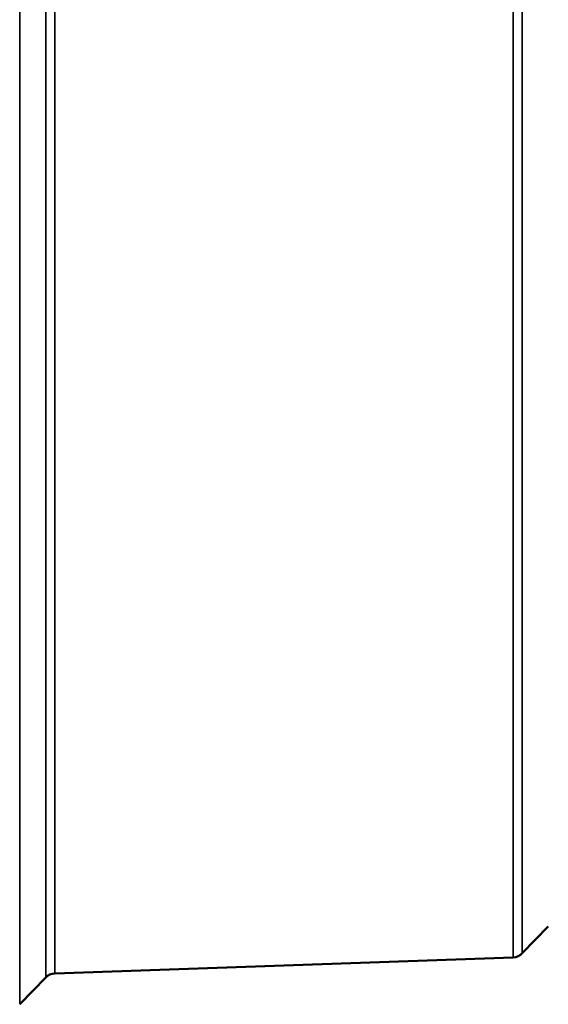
# Model space of a CAD drawing. Header units: millimetres. Extents: x 38 to 2514, y 38 to 1622.
# Tile 129 of 256: x 997.67 to 1005.56, y 784.25 to 798.96. Entities that reach past the tile are written whole.
import ezdxf

# ---------------------------------------------------------------- set-up
doc = ezdxf.new("R2010")
doc.units = ezdxf.units.MM
doc.header["$LTSCALE"] = 7.692308
for name, color, linetype, lineweight in [('Dimension (ISO)', 7, 'Continuous', 25), ('Visible (ISO)', 7, 'Continuous', 50), ('Visible Narrow (ISO)', 7, 'Continuous', 35)]:
    doc.layers.add(name, color=color, linetype=linetype, lineweight=lineweight)
doc.styles.add('Note Text (ANSI)', font='tahoma.ttf')
doc.dimstyles.new('Default (ISO)', dxfattribs={"dimscale": 7.692308, "dimtxt": 1, "dimasz": 2.5, "dimexe": 3.175, "dimexo": 0, "dimgap": 0.762, "dimtad": 1, "dimrnd": 1e-08, "dimzin": 0, "dimdsep": 46, "dimtxsty": 'Note Text (ANSI)', "dimcen": 0.09, "dimdle": 10, "dimclrd": 1, "dimclre": 1, "dimclrt": 1, "dimazin": 0, "dimtfac": 3.5052, "dimtmove": 0, "dimatfit": 3, "dimfxl": 1, "dimtolj": 1, "dimtzin": 0, "dimlwd": -1, "dimlwe": -1, "dimarcsym": 0})

# ---------------------------------------------------------------- blocks, each defined once
blk = doc.blocks.new('*D10')
at = {"layer": 'Defpoints', "color": 0, "transparency": 16777216}
for p in [(1163.115, 1147.322), (986.127, 798.326), (1163.115, 797.473)]:
    blk.add_point(p, dxfattribs=at)
at = {"layer": 'Dimension (ISO)', "color": 1, "transparency": 16777216}
for p, q in [((986.127, 798.326), (986.127, 1171.745)), ((1163.115, 797.473), (1163.115, 1171.745)), ((1005.358, 1147.322), (1143.885, 1147.322))]:
    blk.add_line(p, q, dxfattribs=at)
for points in [[(1005.358, 1150.527), (1005.358, 1144.117), (986.127, 1147.322)], [(1143.885, 1150.527), (1143.885, 1144.117), (1163.115, 1147.322)]]:
    blk.add_solid(points, dxfattribs=at)
at = {"layer": 'Dimension (ISO)', "color": 1, "transparency": 16777216, "insert": (1024.386, 1163.247), "char_height": 7.69231, "attachment_point": 1, "style": 'Note Text (ANSI)'}
blk.add_mtext('\\A1;176.99 mm [6.968 in]', dxfattribs=at)

msp = doc.modelspace()

# ---------------------------------------------------------------- linework, layer by layer
at = {"layer": 'Visible (ISO)'}
for p, q in [((1005.5593, 785.414), (1005.1718, 785.0128)), ((1005.0349, 784.9518), (998.1958, 784.713)), ((998.0589, 784.652), (997.6715, 784.2508))]:
    msp.add_line(p, q, dxfattribs=at)
for centre, start, end in [((1005.028, 785.1517), 272, 316), ((998.2028, 784.5131), 92, 136)]:
    msp.add_arc(centre, 0.2, start, end, dxfattribs=at)
at = {"layer": 'Visible Narrow (ISO)'}
for p, q in [((997.6715, 784.2508), (997.6715, 801.1346)), ((998.0589, 800.7334), (998.0589, 784.652)), ((998.1958, 800.6724), (998.1958, 784.713)), ((1005.0349, 800.4336), (1005.0349, 784.9518)), ((1005.1718, 800.3727), (1005.1718, 785.0128))]:
    msp.add_line(p, q, dxfattribs=at)

# ---------------------------------------------------------------- dimensions: what is measured, and where the dimension line sits
at = {"layer": 'Dimension (ISO)', "color": 1, "true_color": 0xff0000}
dim = msp.add_linear_dim(base=(1163.1153, 1147.3218), p1=(986.1274, 798.3263), p2=(1163.1153, 797.4734), angle=180, text='<> mm [6.968 in]', dimstyle='Default (ISO)', override={"dimgap": 0.762, "dimdec": 2, "dimpost": '', "dimtol": 0, "dimlim": 0, "dimtp": 0, "dimtm": 0, "dimtdec": 2, "dimtofl": 0, "dimatfit": 1}, dxfattribs=at)
dim.commit()
dim.dimension.update_dxf_attribs({"geometry": '*D10', "text_midpoint": (1074.6213, 1147.3218), "dimtype": 160})

doc.saveas('drawing.dxf')
